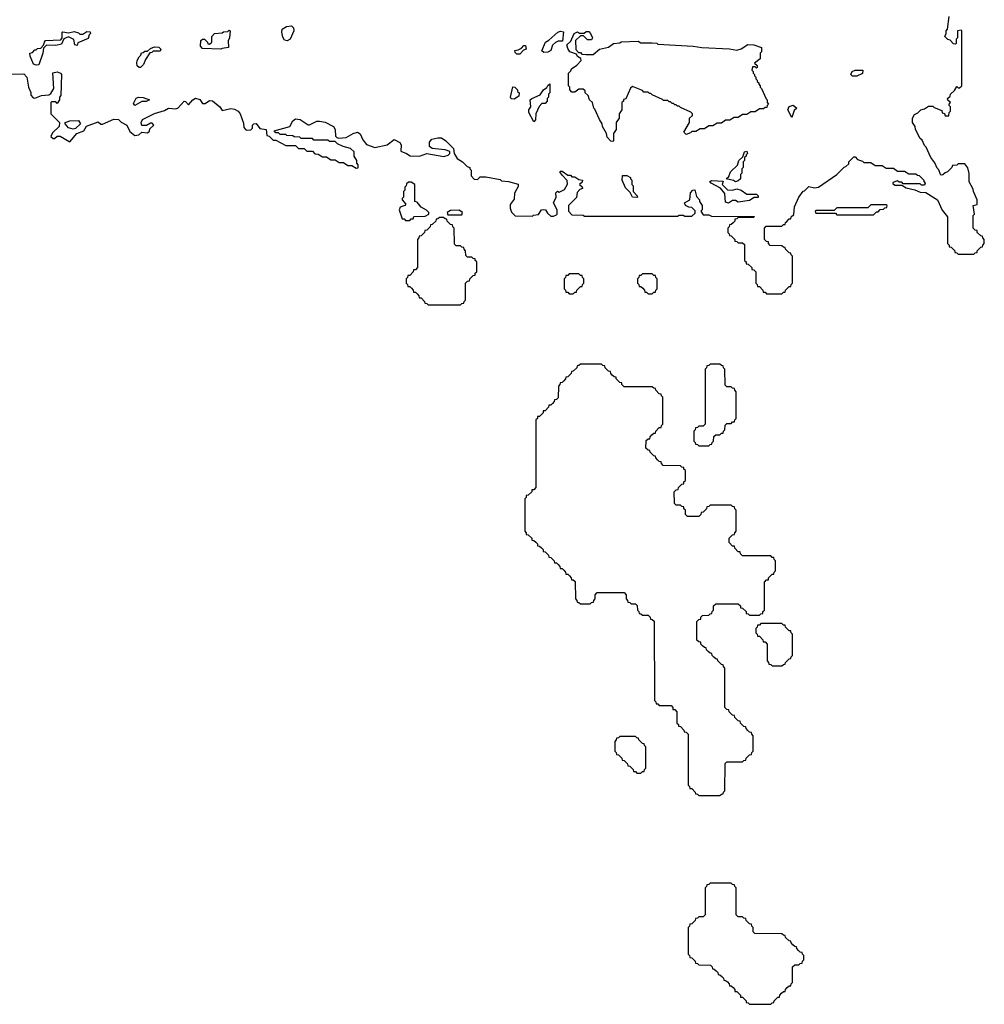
# Model space of a CAD drawing. Extents: x 2886962 to 3052311, y 540590 to 918621.
# Tile 106 of 164: x 2996488 to 3003330, y 764390 to 771373. Entities that reach past the tile are written whole.
import ezdxf

# ---------------------------------------------------------------- set-up
doc = ezdxf.new("R2010")
doc.units = 0

msp = doc.modelspace()

# ---------------------------------------------------------------- linework, layer by layer
at = {"layer": '0CON20XD'}
for points in [[(2996747, 770667), (2996770, 770645), (2996767.5, 770615), (2996720, 770570), (2996710, 770545), (2996725, 770530), (2996735, 770530), (2996755, 770547.5), (2996775, 770547.5), (2996845, 770507.5), (2996893.6, 770566.4), (2996942.5, 770585), (2996963, 770617), (2997045, 770650), (2997063, 770633), (2997075, 770633.3), (2997157, 770667), (2997190, 770665), (2997207.5, 770647.5), (2997247.5, 770625), (2997270, 770580), (2997305, 770552.5), (2997333.8, 770556.2), (2997355, 770576.7), (2997395, 770570), (2997408.3, 770581.7), (2997411.7, 770598.3), (2997440, 770625), (2997428.3, 770638.3), (2997415, 770640), (2997387, 770623), (2997355, 770622.5), (2997350, 770645), (2997360, 770665), (2997445, 770707.5), (2997515, 770730), (2997543, 770747), (2997595, 770740), (2997612.5, 770747.5), (2997655, 770795.8), (2997665, 770792.5), (2997685, 770770), (2997716.7, 770805), (2997735, 770815.8), (2997765, 770806.7), (2997785, 770780), (2997805, 770780), (2997835, 770801.2), (2997855, 770798.8), (2997906.7, 770755), (2997925, 770730), (2997985, 770742.5), (2998011.7, 770738.3), (2998037.5, 770725), (2998052.5, 770705), (2998075, 770640), (2998078.3, 770608.3), (2998095, 770590), (2998128.3, 770591.7), (2998140, 770605), (2998140, 770625), (2998150, 770635), (2998165, 770636.7), (2998191.7, 770601.7), (2998237.5, 770595), (2998241.7, 770551.7), (2998258.3, 770548.3), (2998285, 770520), (2998305, 770520), (2998375, 770480), (2998445, 770480), (2998465, 770460), (2998505, 770460), (2998525, 770440), (2998565, 770440), (2998581.7, 770421.7), (2998605, 770420), (2998635, 770400), (2998665, 770400), (2998695, 770380), (2998725, 770380), (2998755, 770360), (2998785, 770360), (2998815, 770340), (2998845, 770340), (2998875, 770320), (2998888.3, 770321.7), (2998890, 770345), (2998880, 770355), (2998880, 770375), (2998860, 770405), (2998860, 770435), (2998835, 770460), (2998783, 770473), (2998743, 770493), (2998725, 770510), (2998685, 770510), (2998675, 770520), (2998575, 770520), (2998565, 770530), (2998485, 770530), (2998475, 770540), (2998435, 770542.5), (2998425, 770550), (2998383, 770553), (2998375, 770560), (2998335, 770560), (2998325, 770570), (2998305, 770570), (2998292.5, 770585), (2998403.3, 770616.7), (2998425, 770656.7), (2998445, 770670), (2998477.5, 770665), (2998535, 770626.7), (2998545, 770626.7), (2998595, 770653.3), (2998615, 770653.3), (2998655.8, 770645.8), (2998715, 770616.2), (2998726.2, 770595), (2998728.3, 770548.3), (2998737.5, 770537.5), (2998752.5, 770532.5), (2998805, 770536.7), (2998853.3, 770566.7), (2998885, 770576.7), (2998903, 770563), (2998921.7, 770521.7), (2998947, 770487), (2999006.2, 770466.2), (2999094.2, 770485.8), (2999145, 770522.5), (2999185, 770502.5), (2999193.3, 770485), (2999191.7, 770441.7), (2999232.5, 770425), (2999257.5, 770407.5), (2999325, 770406), (2999375, 770423.8), (2999496.7, 770403.3), (2999528.3, 770411.7), (2999540, 770425), (2999538.3, 770438.3), (2999505, 770450), (2999415, 770460), (2999393.8, 770475), (2999394.2, 770505.8), (2999412.5, 770525), (2999455, 770536), (2999480, 770535), (2999510, 770515), (2999565, 770460), (2999570, 770425), (2999590, 770390), (2999630, 770365), (2999661.7, 770331.7), (2999680, 770325), (2999680, 770315), (2999690, 770305), (2999690, 770265), (2999711.7, 770241.7), (2999735, 770240), (2999755, 770260), (2999795, 770260), (2999895, 770240), (2999905, 770230), (2999955, 770226.2), (3000025, 770207.5), (3000025, 770190), (2999997.5, 770142.5), (2999995, 770100), (2999967, 770063), (2999967, 770037), (2999977.5, 770007.5), (3000001.7, 769981.7), (3000125, 769980), (3000133, 769987), (3000168.3, 769991.7), (3000190, 770025), (3000205, 770027.5), (3000217.5, 770025), (3000231.7, 770001.7), (3000255, 769980), (3000275, 769980), (3000295, 769990), (3000300, 769995), (3000300, 770025), (3000273.8, 770075), (3000292.5, 770115), (3000290, 770145), (3000303, 770157), (3000315, 770150), (3000351.7, 770168.3), (3000373, 770207), (3000372.5, 770232.5), (3000335, 770270), (3000320, 770295), (3000325, 770300), (3000335, 770300), (3000375, 770270), (3000395, 770270), (3000405, 770260), (3000425, 770260), (3000455, 770240), (3000480, 770235), (3000478.3, 770221.7), (3000460, 770205), (3000478.3, 770188.3), (3000480, 770175), (3000461.7, 770168.3), (3000441.7, 770148.3), (3000438.3, 770111.7), (3000380, 770055), (3000380, 770015), (3000405, 769990), (3000485, 769987.5), (3000495, 769980), (3001155, 769980), (3001165, 769987.5), (3001195, 769987.5), (3001205, 769980), (3001255, 769980), (3001278.3, 770001.7), (3001278.3, 770018.3), (3001255, 770042.5), (3001233.6, 770043.6), (3001210, 770055), (3001202.5, 770075), (3001242.5, 770095), (3001246.7, 770145), (3001262.5, 770165), (3001276.4, 770166.4), (3001288.3, 770118.3), (3001310, 770095), (3001310, 770085), (3001330, 770055), (3001330, 770025), (3001320, 770015), (3001335, 769990), (3001375, 769990), (3001395, 769980), (3001698.3, 769978.3), (3001695, 769970), (3001585, 769970), (3001575, 769960), (3001561.7, 769958.3), (3001560, 769945), (3001548.3, 769931.7), (3001535, 769920), (3001521.7, 769918.3), (3001520, 769905), (3001510, 769895), (3001510, 769865), (3001520, 769855), (3001521.7, 769841.7), (3001535, 769840), (3001560, 769815), (3001561.7, 769801.7), (3001575, 769800), (3001585, 769790), (3001615, 769790), (3001628.3, 769778.3), (3001630, 769665), (3001640, 769655), (3001641.7, 769641.7), (3001655, 769640), (3001680, 769615), (3001681.7, 769601.7), (3001695, 769600), (3001710, 769585), (3001710, 769505), (3001720, 769495), (3001721.7, 769481.7), (3001735, 769480), (3001760, 769455), (3001761.7, 769441.7), (3001775, 769440), (3001785, 769430), (3001895, 769430), (3001905, 769440), (3001918.3, 769441.7), (3001920, 769455), (3001945, 769480), (3001958.3, 769481.7), (3001960, 769495), (3001970, 769505), (3001970, 769695), (3001960, 769705), (3001958.3, 769718.3), (3001945, 769720), (3001920, 769745), (3001918.3, 769758.3), (3001905, 769760), (3001895, 769770), (3001811.7, 769771.7), (3001800, 769785), (3001798.3, 769798.3), (3001785, 769800), (3001770, 769815), (3001770, 769895), (3001781.7, 769908.3), (3001895, 769910), (3001905, 769920), (3001918.3, 769921.7), (3001920, 769935), (3001928.3, 769941.7), (3001945, 769960), (3001958.3, 769961.7), (3001960, 769975), (3001978.3, 769991.7), (3001984.2, 770045.8), (3002014.3, 770115.7), (3002045, 770157.5), (3002055, 770160), (3002085, 770190), (3002125, 770181.2), (3002154, 770186), (3002283.9, 770276.1), (3002335, 770327.5), (3002348.3, 770331.7), (3002368.3, 770351.7), (3002370, 770365), (3002405, 770400), (3002415, 770400), (3002431.7, 770381.7), (3002465, 770370), (3002475, 770360), (3002525, 770360), (3002555, 770340), (3002605, 770340), (3002635, 770320), (3002685, 770320), (3002715, 770300), (3002765, 770300), (3002795, 770280), (3002845, 770280), (3002855, 770270), (3002868.3, 770268.3), (3002900, 770235), (3002900, 770225), (3002910, 770215), (3002905, 770200), (3002885, 770200), (3002875, 770210), (3002755, 770210), (3002745, 770220), (3002725, 770220), (3002715, 770230), (3002681.7, 770218.3), (3002681.7, 770211.7), (3002695, 770200), (3002745, 770200), (3002775, 770180), (3002837, 770167), (3002875, 770150), (3002915, 770147.5), (3002997.5, 770095), (3003031.7, 770021.7), (3003070, 769975), (3003070, 769785), (3003080, 769775), (3003081.7, 769761.7), (3003095, 769760), (3003120, 769735), (3003121.7, 769721.7), (3003135, 769720), (3003145, 769710), (3003255, 769710), (3003265, 769720), (3003278.3, 769721.7), (3003280, 769735), (3003305, 769760), (3003318.3, 769761.7), (3003320, 769775), (3003330, 769785), (3003330, 769815), (3003320, 769825), (3003318.3, 769838.3), (3003305, 769840), (3003280, 769865), (3003278.3, 769878.3), (3003265, 769880), (3003250, 769895), (3003250, 769985), (3003260, 769995), (3003250, 770055), (3003278.3, 770061.7), (3003280, 770095), (3003252.5, 770155), (3003251.7, 770171.7), (3003223.3, 770223.3), (3003223, 770283), (3003213.3, 770323.3), (3003191.7, 770351.7), (3003145, 770350), (3003135, 770342.5), (3003105, 770340), (3003100, 770325), (3003070, 770295), (3003051.7, 770288.3), (3003035, 770272.5), (3003025, 770270), (3003020, 770275), (3003008.3, 770308.3), (3002995, 770320), (3002978.3, 770358.3), (3002950, 770395), (3002918.3, 770468.3), (3002905, 770480), (3002888.3, 770518.3), (3002875, 770530), (3002842.5, 770595), (3002840, 770615), (3002820, 770645), (3002820, 770675), (3002835, 770700), (3002858.3, 770711.7), (3002880, 770735), (3002905, 770740), (3002935, 770760), (3002965, 770760), (3002975, 770750), (3003028.3, 770728.3), (3003031.7, 770711.7), (3003048.3, 770708.3), (3003051.7, 770691.7), (3003078.3, 770691.7), (3003080, 770715), (3003090, 770725), (3003090, 770755), (3003080, 770765), (3003080, 770775), (3003090, 770785), (3003071.7, 770801.7), (3003070, 770815), (3003088.3, 770831.7), (3003090, 770845), (3003118.3, 770871.7), (3003135, 770900), (3003145, 770890), (3003155, 770890), (3003170, 770905), (3003170, 771295), (3003165, 771300), (3003140, 771295), (3003140, 771245), (3003130, 771235), (3003130, 771205), (3003125, 771200), (3003111.7, 771201.7), (3003088.3, 771228.3), (3003071.7, 771231.7), (3003050, 771255), (3003060, 771275), (3003060, 771295), (3003070, 771305), (3003080, 771395)], [(2998385, 771223.3), (2998367, 771227), (2998355, 771250), (2998347.5, 771285), (2998350, 771305), (2998380, 771325), (2998415, 771330), (2998430, 771315), (2998433.3, 771295), (2998406.7, 771235), (2998385, 771223.3)], [(2996605, 771050), (2996587, 771057), (2996562.5, 771115), (2996560, 771135), (2996578.3, 771141.7), (2996595, 771160), (2996605, 771160), (2996615, 771170), (2996638.3, 771171.7), (2996658.3, 771191.7), (2996663.3, 771215), (2996672.5, 771225), (2996780, 771230), (2996790, 771245), (2996790, 771285), (2996795, 771287.5), (2996835, 771280), (2996875, 771290), (2996905, 771280), (2996915, 771270), (2996935, 771270), (2996965, 771290), (2996988.3, 771288.3), (2996990, 771275), (2996980, 771265), (2996975, 771240), (2996901.7, 771208.3), (2996895, 771190), (2996880, 771195), (2996872.5, 771232.5), (2996835, 771252.5), (2996801.7, 771238.3), (2996785, 771200), (2996745, 771191.2), (2996677.5, 771192.5), (2996657.5, 771172.5), (2996652.5, 771135), (2996625, 771053.3), (2996605, 771050)], [(2997915, 771163.3), (2997785, 771170), (2997770, 771185), (2997772.5, 771225), (2997785, 771236.2), (2997800, 771235), (2997820, 771215), (2997821.7, 771201.7), (2997835, 771200), (2997850, 771215), (2997850, 771255), (2997870, 771275), (2997925, 771280), (2997933, 771287), (2997965, 771290), (2997975, 771300), (2997980, 771295), (2997976.2, 771245), (2997967, 771223), (2997970, 771175), (2997925, 771170), (2997915, 771163.3)], [(3000205, 771140), (3000192.5, 771152.5), (3000217.5, 771215), (3000242.5, 771227.5), (3000305, 771286), (3000325, 771292.5), (3000345, 771287.5), (3000338.3, 771221.7), (3000308.3, 771221.7), (3000287.5, 771212.5), (3000267.5, 771192.5), (3000256.7, 771155), (3000235, 771143.3), (3000205, 771140)], [(3000695, 770510), (3000681.7, 770511.7), (3000655, 770540), (3000650, 770565), (3000622.5, 770615), (3000620, 770635), (3000600, 770665), (3000568.3, 770738.3), (3000560, 770745), (3000550, 770785), (3000530, 770805), (3000520, 770835), (3000500, 770855), (3000498.3, 770868.3), (3000485, 770880), (3000455, 770880), (3000425, 770860), (3000405, 770860), (3000390, 770875), (3000390, 770895), (3000380, 770905), (3000380, 770995), (3000398.3, 771011.7), (3000402.5, 771025), (3000440, 771050), (3000470, 771085), (3000468.3, 771098.3), (3000445, 771112.5), (3000438.3, 771128.3), (3000390, 771145), (3000375, 771170), (3000370, 771195), (3000398.3, 771221.7), (3000420, 771275), (3000445, 771286.2), (3000458.3, 771278.3), (3000491.7, 771278.3), (3000505, 771290), (3000525, 771290), (3000537.5, 771275), (3000550, 771245), (3000545, 771230), (3000515, 771230), (3000488.3, 771258.3), (3000465, 771260), (3000430, 771225), (3000431.7, 771161.7), (3000451.7, 771141.7), (3000465, 771140), (3000475, 771130), (3000505, 771127.5), (3000555, 771127.5), (3000600, 771165), (3000665, 771177.5), (3000700, 771205), (3000745, 771210), (3000755, 771216.7), (3000875, 771220), (3000895, 771210), (3000975, 771210), (3001007, 771207), (3001015, 771200), (3001265, 771186.7), (3001327, 771177), (3001523.9, 771166.1), (3001575, 771156.2), (3001605, 771166.2), (3001652, 771198), (3001696.1, 771196.1), (3001750, 771175), (3001750, 771145), (3001740, 771135), (3001740, 771095), (3001700, 771065), (3001718.3, 771048.3), (3001720, 771035), (3001715, 771030), (3001705, 771040), (3001685, 771040), (3001680, 771015), (3001690, 771005), (3001690, 770995), (3001700, 770985), (3001700, 770975), (3001710, 770965), (3001710, 770955), (3001720, 770945), (3001720, 770935), (3001730, 770925), (3001730, 770915), (3001740, 770905), (3001740, 770895), (3001750, 770885), (3001781.7, 770811.7), (3001790, 770805), (3001790, 770785), (3001800, 770775), (3001790, 770765), (3001788.3, 770751.7), (3001775, 770750), (3001765, 770740), (3001735, 770740), (3001705, 770720), (3001675, 770720), (3001645, 770700), (3001615, 770700), (3001585, 770680), (3001555, 770680), (3001525, 770660), (3001495, 770660), (3001465, 770640), (3001435, 770640), (3001405, 770620), (3001375, 770620), (3001345, 770600), (3001315, 770600), (3001285, 770580), (3001255, 770580), (3001245, 770570), (3001215, 770560), (3001200, 770575), (3001240, 770645), (3001240, 770675), (3001260, 770695), (3001260, 770705), (3001248.3, 770718.3), (3001175, 770750), (3001165, 770760), (3001155, 770760), (3001145, 770770), (3001135, 770770), (3001125, 770780), (3001115, 770780), (3001105, 770790), (3001095, 770790), (3001085, 770800), (3001055, 770800), (3001048.3, 770808.3), (3000975, 770840), (3000965, 770850), (3000955, 770850), (3000945, 770860), (3000915, 770860), (3000905, 770870), (3000835, 770900), (3000821.7, 770888.3), (3000788.3, 770811.7), (3000771.7, 770808.3), (3000770, 770795), (3000760, 770785), (3000760, 770735), (3000740, 770705), (3000740, 770675), (3000720, 770645), (3000720, 770595), (3000700, 770565), (3000700, 770515), (3000695, 770510)], [(2997345, 771033.8), (2997335, 771033.8), (2997322.5, 771045), (2997320, 771065), (2997322.5, 771085), (2997335, 771110), (2997348.3, 771121.7), (2997351.7, 771138.3), (2997365, 771140), (2997375, 771150), (2997395, 771150), (2997415, 771170), (2997445, 771180), (2997475, 771177.5), (2997490, 771165), (2997485, 771150), (2997435, 771150), (2997425, 771140), (2997411.7, 771138.3), (2997380, 771090), (2997366.7, 771055), (2997345, 771033.8)], [(3000035, 771130), (3000015, 771130), (3000001.7, 771141.7), (3000000, 771155), (3000025, 771160), (3000048.3, 771171.7), (3000065, 771190), (3000075, 771190), (3000080, 771165), (3000061.7, 771158.3), (3000035, 771130)], [(2996415, 770987.5), (2996518.3, 770988.3), (2996540, 770965), (2996550, 770895), (2996567, 770857), (2996568.3, 770838.3), (2996585, 770820), (2996595, 770817.5), (2996643.6, 770836.4), (2996695, 770840), (2996709.3, 770850.7), (2996730, 770885), (2996723, 770997), (2996755, 771002.5), (2996777.5, 770995), (2996786, 770985), (2996780, 770835), (2996770, 770825), (2996770, 770805), (2996755, 770780), (2996745, 770790), (2996715, 770790), (2996710, 770785), (2996710, 770705), (2996747, 770667)], [(3002395, 770972.5), (3002383.8, 770985), (3002393.3, 771005), (3002415, 771016.2), (3002467.5, 771015), (3002465, 770992.5), (3002425, 770973.3), (3002395, 770972.5)], [(2999995, 770810), (2999975, 770812.5), (2999970, 770825), (2999985, 770897.5), (3000000, 770895), (3000020, 770875), (3000020, 770865), (3000030, 770855), (3000028.3, 770831.7), (2999995, 770810)], [(3000135, 770650), (3000100, 770715), (3000100, 770735), (3000112.5, 770755), (3000110, 770805), (3000120, 770815), (3000180, 770840), (3000203.6, 770876.4), (3000228.3, 770891.7), (3000235, 770907.5), (3000247.5, 770917.5), (3000247.5, 770855), (3000240, 770845), (3000240, 770825), (3000230, 770815), (3000230, 770795), (3000215, 770780), (3000191.7, 770778.3), (3000171.7, 770758.3), (3000150, 770705), (3000147, 770663), (3000135, 770650)], [(2997305, 770763.8), (2997295, 770780), (2997315, 770816.7), (2997330, 770825), (2997365, 770822.5), (2997410, 770805), (2997386.4, 770793.6), (2997355, 770792.5), (2997305, 770763.8)], [(3001965, 770680), (3001937.5, 770735), (3001945, 770756.7), (3001975, 770767.5), (3002000, 770745), (3001981.7, 770728.3), (3001965, 770680)], [(2996867, 770597), (2996835, 770607.5), (2996810, 770635), (2996810, 770645), (2996845, 770656.7), (2996905, 770657.5), (2996920, 770635), (2996885, 770602.5), (2996867, 770597)], [(3001565, 770222.5), (3001551.7, 770231.7), (3001500, 770245), (3001518.3, 770261.7), (3001530, 770295), (3001578.3, 770341.7), (3001590, 770375), (3001618.3, 770401.7), (3001630, 770435), (3001645, 770440), (3001650, 770425), (3001640, 770415), (3001640, 770405), (3001630, 770395), (3001630, 770375), (3001620, 770365), (3001620, 770325), (3001610, 770315), (3001610, 770285), (3001600, 770275), (3001600, 770245), (3001585, 770230), (3001565, 770222.5)], [(3000865, 770112.5), (3000834.1, 770114.1), (3000818.3, 770148.3), (3000785, 770180), (3000761.2, 770235), (3000765, 770267.5), (3000795, 770267.5), (3000820, 770255), (3000820, 770245), (3000830, 770235), (3000830, 770205), (3000840, 770195), (3000840, 770155), (3000867.5, 770125), (3000870, 770115), (3000865, 770112.5)], [(2999255, 769950), (2999265, 769960), (2999278.3, 769961.7), (2999285, 769977.5), (2999365, 769980), (2999390, 769995), (2999390, 770005), (2999373.3, 770023.3), (2999335, 770043.8), (2999308.3, 770078.3), (2999290, 770085), (2999290, 770205), (2999265, 770220), (2999245, 770220), (2999231.7, 770208.3), (2999230, 770195), (2999220, 770185), (2999220, 770165), (2999210, 770155), (2999210, 770115), (2999200, 770105), (2999200, 770095), (2999227.5, 770065), (2999220, 770055), (2999186.7, 770043.3), (2999180, 770025), (2999201.7, 769961.7), (2999215, 769960), (2999225, 769950), (2999255, 769950)], [(3001515, 770072.5), (3001495, 770080), (3001490, 770140), (3001458.3, 770178.3), (3001392.5, 770215), (3001382.5, 770225), (3001397, 770233), (3001478.3, 770228.3), (3001470, 770205), (3001507.5, 770167.5), (3001543.6, 770163.6), (3001575, 770173.3), (3001605, 770163.3), (3001645, 770136.7), (3001715, 770136.2), (3001726.7, 770125), (3001725, 770113.3), (3001698.3, 770111.7), (3001665, 770090), (3001585, 770080), (3001565, 770090), (3001545, 770090), (3001515, 770072.5)], [(3002545, 769990), (3002565, 770010), (3002578.3, 770011.7), (3002591.7, 770028.3), (3002615, 770030), (3002625, 770040), (3002638.3, 770041.7), (3002640, 770055), (3002635, 770060), (3002525, 770060), (3002505, 770040), (3002285, 770040), (3002265, 770020), (3002135, 770020), (3002130, 770015), (3002135, 770000), (3002275, 770000), (3002285, 769990), (3002545, 769990)], [(2999625, 769990), (2999630, 770005), (2999605, 770022.5), (2999545, 770020), (2999520, 770005), (2999525, 769990), (2999625, 769990)], [(2999615, 769350), (2999625, 769360), (2999638.3, 769361.7), (2999640, 769375), (2999650, 769385), (2999650, 769505), (2999665, 769520), (2999678.3, 769521.7), (2999680, 769535), (2999705, 769560), (2999718.3, 769561.7), (2999720, 769575), (2999730, 769585), (2999730, 769655), (2999720, 769665), (2999718.3, 769678.3), (2999705, 769680), (2999695, 769690), (2999665, 769690), (2999651.7, 769701.7), (2999650, 769735), (2999640, 769745), (2999638.3, 769758.3), (2999625, 769760), (2999615, 769770), (2999585, 769770), (2999571.7, 769781.7), (2999570, 769895), (2999560, 769905), (2999558.3, 769918.3), (2999545, 769920), (2999531.7, 769931.7), (2999520, 769945), (2999518.3, 769958.3), (2999505, 769960), (2999495, 769970), (2999465, 769970), (2999455, 769960), (2999441.7, 769958.3), (2999440, 769945), (2999415, 769920), (2999401.7, 769918.3), (2999400, 769905), (2999388.3, 769891.7), (2999375, 769880), (2999361.7, 769878.3), (2999360, 769865), (2999348.3, 769851.7), (2999335, 769840), (2999321.7, 769838.3), (2999320, 769825), (2999310, 769815), (2999310, 769615), (2999295, 769600), (2999281.7, 769598.3), (2999280, 769585), (2999255, 769560), (2999241.7, 769558.3), (2999240, 769545), (2999230, 769535), (2999230, 769505), (2999240, 769495), (2999241.7, 769481.7), (2999255, 769480), (2999268.3, 769468.3), (2999280, 769455), (2999281.7, 769441.7), (2999295, 769440), (2999308.3, 769428.3), (2999320, 769415), (2999321.7, 769401.7), (2999335, 769400), (2999360, 769375), (2999361.7, 769361.7), (2999375, 769360), (2999385, 769350), (2999615, 769350)], [(3000415, 769430), (3000425, 769440), (3000438.3, 769441.7), (3000440, 769455), (3000465, 769480), (3000478.3, 769481.7), (3000480, 769495), (3000490, 769505), (3000490, 769535), (3000480, 769545), (3000478.3, 769558.3), (3000465, 769560), (3000455, 769570), (3000385, 769570), (3000375, 769560), (3000361.7, 769558.3), (3000360, 769545), (3000350, 769535), (3000350, 769465), (3000360, 769455), (3000361.7, 769441.7), (3000375, 769440), (3000385, 769430), (3000415, 769430)], [(3000975, 769430), (3000985, 769440), (3000998.3, 769441.7), (3001000, 769455), (3001010, 769465), (3001010, 769535), (3001000, 769545), (3000998.3, 769558.3), (3000985, 769560), (3000975, 769570), (3000905, 769570), (3000895, 769560), (3000881.7, 769558.3), (3000880, 769545), (3000870, 769535), (3000870, 769505), (3000880, 769495), (3000881.7, 769481.7), (3000895, 769480), (3000908.3, 769468.3), (3000920, 769455), (3000921.7, 769441.7), (3000935, 769440), (3000945, 769430), (3000975, 769430)], [(3001455, 765870), (3001465, 765880), (3001478.3, 765881.7), (3001480, 765895), (3001490, 765905), (3001491.7, 766098.3), (3001505, 766110), (3001615, 766110), (3001625, 766120), (3001638.3, 766121.7), (3001640, 766135), (3001665, 766160), (3001678.3, 766161.7), (3001680, 766175), (3001690, 766185), (3001690, 766295), (3001680, 766305), (3001678.3, 766318.3), (3001665, 766320), (3001651.7, 766331.7), (3001640, 766345), (3001638.3, 766358.3), (3001625, 766360), (3001611.7, 766371.7), (3001600, 766385), (3001598.3, 766398.3), (3001585, 766400), (3001571.7, 766411.7), (3001560, 766425), (3001558.3, 766438.3), (3001545, 766440), (3001520, 766465), (3001518.3, 766478.3), (3001505, 766480), (3001490, 766495), (3001490, 766775), (3001480, 766785), (3001478.3, 766798.3), (3001465, 766800), (3001440, 766825), (3001438.3, 766838.3), (3001425, 766840), (3001411.7, 766851.7), (3001400, 766865), (3001398.3, 766878.3), (3001385, 766880), (3001371.7, 766891.7), (3001360, 766905), (3001358.3, 766918.3), (3001345, 766920), (3001331.7, 766931.7), (3001320, 766945), (3001318.3, 766958.3), (3001305, 766960), (3001291.7, 766971.7), (3001290, 767105), (3001305, 767120), (3001318.3, 767121.7), (3001320, 767135), (3001331.7, 767148.3), (3001375, 767150), (3001385, 767160), (3001398.3, 767161.7), (3001400, 767175), (3001410, 767185), (3001410, 767215), (3001425, 767230), (3001585, 767230), (3001600, 767215), (3001601.7, 767201.7), (3001615, 767200), (3001640, 767175), (3001641.7, 767161.7), (3001655, 767160), (3001665, 767150), (3001735, 767150), (3001745, 767160), (3001758.3, 767161.7), (3001760, 767175), (3001770, 767185), (3001770, 767385), (3001785, 767400), (3001798.3, 767401.7), (3001800, 767415), (3001825, 767440), (3001838.3, 767441.7), (3001840, 767455), (3001850, 767465), (3001850, 767535), (3001840, 767545), (3001838.3, 767558.3), (3001825, 767560), (3001815, 767570), (3001615, 767570), (3001600, 767585), (3001598.3, 767598.3), (3001585, 767600), (3001560, 767625), (3001558.3, 767638.3), (3001545, 767640), (3001520, 767665), (3001520, 767695), (3001545, 767720), (3001558.3, 767721.7), (3001560, 767735), (3001570, 767745), (3001570, 767895), (3001560, 767905), (3001558.3, 767918.3), (3001545, 767920), (3001535, 767930), (3001385, 767930), (3001375, 767920), (3001361.7, 767918.3), (3001360, 767905), (3001335, 767880), (3001321.7, 767878.3), (3001320, 767865), (3001305, 767850), (3001225, 767850), (3001210, 767865), (3001210, 767895), (3001200, 767905), (3001198.3, 767918.3), (3001185, 767920), (3001175, 767930), (3001145, 767930), (3001131.7, 767941.7), (3001130, 768025), (3001145, 768040), (3001158.3, 768041.7), (3001160, 768055), (3001185, 768080), (3001198.3, 768081.7), (3001200, 768095), (3001210, 768105), (3001210, 768175), (3001200, 768185), (3001198.3, 768198.3), (3001185, 768200), (3001175, 768210), (3001051.7, 768211.7), (3001040, 768225), (3001038.3, 768238.3), (3001025, 768240), (3001011.7, 768251.7), (3001000, 768265), (3000998.3, 768278.3), (3000985, 768280), (3000960, 768305), (3000958.3, 768318.3), (3000945, 768320), (3000930, 768335), (3000931.7, 768388.3), (3000945, 768400), (3000958.3, 768401.7), (3000960, 768415), (3000971.7, 768428.3), (3000985, 768440), (3000998.3, 768441.7), (3001000, 768455), (3001025, 768480), (3001038.3, 768481.7), (3001040, 768495), (3001050, 768505), (3001050, 768695), (3001040, 768705), (3001038.3, 768718.3), (3001025, 768720), (3001000, 768745), (3000998.3, 768758.3), (3000985, 768760), (3000975, 768770), (3000775, 768770), (3000760, 768785), (3000758.3, 768798.3), (3000745, 768800), (3000720, 768825), (3000718.3, 768838.3), (3000705, 768840), (3000691.7, 768851.7), (3000680, 768865), (3000678.3, 768878.3), (3000665, 768880), (3000640, 768905), (3000638.3, 768918.3), (3000625, 768920), (3000615, 768930), (3000465, 768930), (3000455, 768920), (3000441.7, 768918.3), (3000440, 768905), (3000415, 768880), (3000401.7, 768878.3), (3000400, 768865), (3000388.3, 768851.7), (3000375, 768840), (3000361.7, 768838.3), (3000360, 768825), (3000348.3, 768811.7), (3000335, 768800), (3000321.7, 768798.3), (3000320, 768785), (3000310, 768775), (3000308.3, 768691.7), (3000295, 768680), (3000281.7, 768678.3), (3000280, 768665), (3000268.3, 768651.7), (3000255, 768640), (3000241.7, 768638.3), (3000240, 768625), (3000215, 768600), (3000201.7, 768598.3), (3000200, 768585), (3000175, 768560), (3000161.7, 768558.3), (3000160, 768545), (3000150, 768535), (3000150, 768055), (3000135, 768040), (3000121.7, 768038.3), (3000120, 768025), (3000095, 768000), (3000081.7, 767998.3), (3000080, 767985), (3000070, 767975), (3000070, 767745), (3000080, 767735), (3000081.7, 767721.7), (3000095, 767720), (3000120, 767695), (3000121.7, 767681.7), (3000135, 767680), (3000148.3, 767668.3), (3000160, 767655), (3000161.7, 767641.7), (3000175, 767640), (3000188.3, 767628.3), (3000200, 767615), (3000201.7, 767601.7), (3000215, 767600), (3000228.3, 767588.3), (3000240, 767575), (3000241.7, 767561.7), (3000255, 767560), (3000268.3, 767548.3), (3000280, 767535), (3000281.7, 767521.7), (3000295, 767520), (3000308.3, 767508.3), (3000320, 767495), (3000321.7, 767481.7), (3000335, 767480), (3000348.3, 767468.3), (3000360, 767455), (3000361.7, 767441.7), (3000375, 767440), (3000388.3, 767428.3), (3000400, 767415), (3000401.7, 767401.7), (3000415, 767400), (3000428.3, 767388.3), (3000430, 767265), (3000440, 767255), (3000441.7, 767241.7), (3000455, 767240), (3000465, 767230), (3000535, 767230), (3000545, 767240), (3000558.3, 767241.7), (3000560, 767255), (3000570, 767265), (3000570, 767295), (3000585, 767310), (3000775, 767310), (3000790, 767295), (3000790, 767265), (3000800, 767255), (3000801.7, 767241.7), (3000815, 767240), (3000825, 767230), (3000855, 767230), (3000868.3, 767218.3), (3000870, 767185), (3000880, 767175), (3000881.7, 767161.7), (3000895, 767160), (3000905, 767150), (3000945, 767150), (3000960, 767135), (3000961.7, 767121.7), (3000975, 767120), (3000988.3, 767108.3), (3000990, 766545), (3001000, 766535), (3001001.7, 766521.7), (3001015, 766520), (3001025, 766510), (3001108.3, 766508.3), (3001120, 766495), (3001121.7, 766481.7), (3001135, 766480), (3001150, 766465), (3001150, 766385), (3001160, 766375), (3001161.7, 766361.7), (3001175, 766360), (3001200, 766335), (3001201.7, 766321.7), (3001215, 766320), (3001230, 766305), (3001230, 765945), (3001240, 765935), (3001241.7, 765921.7), (3001255, 765920), (3001280, 765895), (3001281.7, 765881.7), (3001295, 765880), (3001305, 765870), (3001455, 765870)], [(3001375, 768350), (3001385, 768360), (3001398.3, 768361.7), (3001400, 768375), (3001410, 768385), (3001411.7, 768418.3), (3001425, 768430), (3001455, 768430), (3001465, 768440), (3001478.3, 768441.7), (3001480, 768455), (3001490, 768465), (3001491.7, 768498.3), (3001505, 768510), (3001535, 768510), (3001545, 768520), (3001558.3, 768521.7), (3001560, 768535), (3001570, 768545), (3001570, 768735), (3001560, 768745), (3001558.3, 768758.3), (3001545, 768760), (3001535, 768770), (3001505, 768770), (3001491.7, 768781.7), (3001490, 768895), (3001480, 768905), (3001478.3, 768918.3), (3001465, 768920), (3001455, 768930), (3001385, 768930), (3001375, 768920), (3001361.7, 768918.3), (3001360, 768905), (3001350, 768895), (3001350, 768505), (3001335, 768490), (3001305, 768490), (3001295, 768480), (3001281.7, 768478.3), (3001280, 768465), (3001270, 768455), (3001270, 768385), (3001280, 768375), (3001281.7, 768361.7), (3001295, 768360), (3001305, 768350), (3001375, 768350)], [(3001895, 766790), (3001905, 766800), (3001918.3, 766801.7), (3001920, 766815), (3001945, 766840), (3001958.3, 766841.7), (3001960, 766855), (3001970, 766865), (3001970, 767015), (3001960, 767025), (3001958.3, 767038.3), (3001945, 767040), (3001920, 767065), (3001918.3, 767078.3), (3001905, 767080), (3001895, 767090), (3001745, 767090), (3001735, 767080), (3001721.7, 767078.3), (3001720, 767065), (3001710, 767055), (3001710, 767025), (3001720, 767015), (3001721.7, 767001.7), (3001735, 767000), (3001760, 766975), (3001761.7, 766961.7), (3001775, 766960), (3001790, 766945), (3001790, 766825), (3001800, 766815), (3001801.7, 766801.7), (3001815, 766800), (3001825, 766790), (3001895, 766790)], [(3000895, 766030), (3000905, 766040), (3000918.3, 766041.7), (3000920, 766055), (3000930, 766065), (3000930, 766215), (3000920, 766225), (3000918.3, 766238.3), (3000905, 766240), (3000880, 766265), (3000878.3, 766278.3), (3000865, 766280), (3000855, 766290), (3000745, 766290), (3000735, 766280), (3000721.7, 766278.3), (3000720, 766265), (3000710, 766255), (3000710, 766185), (3000720, 766175), (3000721.7, 766161.7), (3000735, 766160), (3000748.3, 766148.3), (3000760, 766135), (3000761.7, 766121.7), (3000775, 766120), (3000800, 766095), (3000801.7, 766081.7), (3000815, 766080), (3000840, 766055), (3000841.7, 766041.7), (3000855, 766040), (3000865, 766030), (3000895, 766030)], [(3001815, 764390), (3001825, 764400), (3001838.3, 764401.7), (3001840, 764415), (3001865, 764440), (3001878.3, 764441.7), (3001880, 764455), (3001891.7, 764468.3), (3001905, 764480), (3001918.3, 764481.7), (3001920, 764495), (3001931.7, 764508.3), (3001945, 764520), (3001958.3, 764521.7), (3001960, 764535), (3001970, 764545), (3001970, 764655), (3001985, 764670), (3002015, 764670), (3002025, 764680), (3002038.3, 764681.7), (3002040, 764695), (3002050, 764705), (3002050, 764735), (3002040, 764745), (3002038.3, 764758.3), (3002025, 764760), (3002011.7, 764771.7), (3002000, 764785), (3001998.3, 764798.3), (3001985, 764800), (3001971.7, 764811.7), (3001960, 764825), (3001958.3, 764838.3), (3001945, 764840), (3001920, 764865), (3001918.3, 764878.3), (3001905, 764880), (3001895, 764890), (3001701.7, 764891.7), (3001690, 764905), (3001690, 764935), (3001680, 764945), (3001678.3, 764958.3), (3001665, 764960), (3001651.7, 764971.7), (3001640, 764985), (3001638.3, 764998.3), (3001625, 765000), (3001615, 765010), (3001585, 765010), (3001570, 765025), (3001570, 765215), (3001560, 765225), (3001558.3, 765238.3), (3001545, 765240), (3001535, 765250), (3001385, 765250), (3001375, 765240), (3001361.7, 765238.3), (3001360, 765225), (3001350, 765215), (3001350, 765025), (3001335, 765010), (3001305, 765010), (3001295, 765000), (3001281.7, 764998.3), (3001280, 764985), (3001255, 764960), (3001241.7, 764958.3), (3001240, 764945), (3001230, 764935), (3001230, 764745), (3001240, 764735), (3001241.7, 764721.7), (3001255, 764720), (3001280, 764695), (3001281.7, 764681.7), (3001295, 764680), (3001305, 764670), (3001388.3, 764668.3), (3001400, 764655), (3001401.7, 764641.7), (3001415, 764640), (3001428.3, 764628.3), (3001440, 764615), (3001441.7, 764601.7), (3001455, 764600), (3001468.3, 764588.3), (3001480, 764575), (3001481.7, 764561.7), (3001495, 764560), (3001508.3, 764548.3), (3001520, 764535), (3001521.7, 764521.7), (3001535, 764520), (3001548.3, 764508.3), (3001560, 764495), (3001561.7, 764481.7), (3001575, 764480), (3001600, 764455), (3001601.7, 764441.7), (3001615, 764440), (3001640, 764415), (3001641.7, 764401.7), (3001655, 764400), (3001665, 764390), (3001815, 764390)]]:
    msp.add_lwpolyline(points, dxfattribs=at)

doc.saveas('drawing.dxf')
